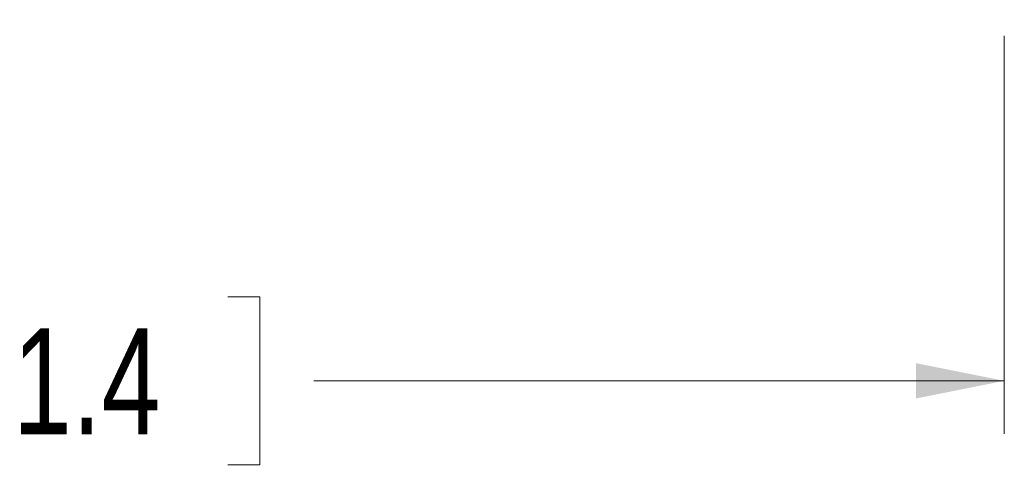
# Model space of a CAD drawing. Header units: inches. Extents: x 0.2 to 16.8, y 0.1 to 10.9.
# Tile 4 of 76: x 3.072 to 4.17, y 2.528 to 3.028. Entities that reach past the tile are written whole.
import ezdxf

# ---------------------------------------------------------------- set-up
doc = ezdxf.new("R2010")
doc.units = ezdxf.units.IN
doc.header["$MEASUREMENT"] = 0
doc.styles.add('SLDTEXTSTYLE0', font='TXT', dxfattribs={"width": 0.75})
doc.dimstyles.new('SLDDIMSTYLE2', dxfattribs={"dimtxt": 0.11811, "dimasz": 0.098425, "dimexe": 0, "dimexo": 0.0625, "dimgap": 0.029528, "dimtad": 0, "dimtih": 1, "dimtoh": 1, "dimdec": 0, "dimlfac": 355.6, "dimrnd": 1e-09, "dimzin": 12, "dimdsep": 46, "dimtxsty": 'SLDTEXTSTYLE0', "dimsah": 1, "dimcen": 0.09, "dimadec": 0, "dimazin": 3, "dimtfac": 1, "dimtdec": 0, "dimtofl": 0, "dimtmove": 0, "dimatfit": 3, "dimfxl": 0, "dimfrac": 2, "dimtolj": 1, "dimtzin": 12, "dimarcsym": 0})

# ---------------------------------------------------------------- blocks, each defined once
blk = doc.blocks.new('_D_1')
at = {"color": 7, "linetype": 'Continuous', "lineweight": 0}
for p, q in [((1.928, 3.0097), (1.928, 2.5657)), ((4.1695, 3.0097), (4.1695, 2.5657)), ((2.9982, 2.7186), (2.9622, 2.7186)), ((2.9622, 2.7186), (2.9622, 2.5311)), ((3.3036, 2.7186), (3.3396, 2.7186)), ((3.3396, 2.7186), (3.3396, 2.5311)), ((1.928, 2.6248), (2.6405, 2.6248)), ((4.1695, 2.6248), (3.3996, 2.6248)), ((2.9622, 2.5311), (2.9982, 2.5311)), ((3.3396, 2.5311), (3.3036, 2.5311))]:
    blk.add_line(p, q, dxfattribs=at)
at = {"color": 7, "linetype": 'Continuous', "lineweight": 18}
for points in [[(1.928, 2.6248), (2.0264, 2.6051), (2.0264, 2.6445)], [(4.1695, 2.6248), (4.0711, 2.6445), (4.0711, 2.6051)]]:
    blk.add_solid(points, dxfattribs=at)
at = {"color": 7, "linetype": 'Continuous', "lineweight": 18, "char_height": 0.11811, "attachment_point": 1, "style": 'SLDTEXTSTYLE0'}
for s, insert in [('797', (2.6644, 2.6833)), ('31.4', (2.9982, 2.6833))]:
    blk.add_mtext(s, dxfattribs=dict(at, insert=insert))

msp = doc.modelspace()

# ---------------------------------------------------------------- dimensions: what is measured, and where the dimension line sits
at = {"color": 7, "linetype": 'Continuous', "lineweight": 18}
dim = msp.add_linear_dim(base=(4.1695, 2.6248), p1=(1.928, 3.0687), p2=(4.1695, 3.0687), dimstyle='SLDDIMSTYLE2', dxfattribs=at)
dim.commit()
dim.dimension.update_dxf_attribs({"geometry": '_D_1', "text_midpoint": (3.02, 2.6248), "dimtype": 160})

doc.saveas('drawing.dxf')
